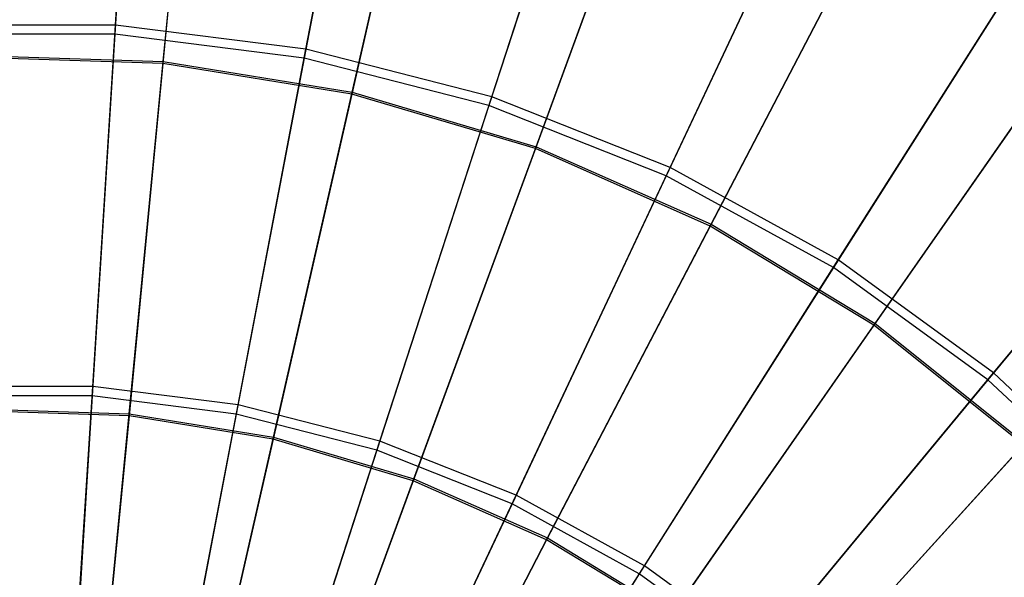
# Model space of a CAD drawing. Extents: x 0.2 to 40.1, y -6.7 to 6.7.
# Tile 102 of 256: x 5.181 to 6.185, y 4.442 to 5.01. Entities that reach past the tile are written whole.
import ezdxf

# ---------------------------------------------------------------- set-up
doc = ezdxf.new("R2010")
doc.units = 0
doc.header["$MEASUREMENT"] = 0
doc.layers.get('0').update_dxf_attribs({"color": 13, "linetype": 'CONTINUOUS'})

# ---------------------------------------------------------------- blocks, each defined once
blk = doc.blocks.new('SNOWBALL_XIV_PM3_STL')
at = {"color": 0}
for p, q in [((5.2789, 5.005, 11.5415), (5.3006, 5.3494, 11.7513)), ((5.2789, 5.005, 11.5415), (5.3006, 5.3494, 11.7513)), ((5.3, 5.3409, 16.921), (5.2783, 4.9958, 17.1298)), ((5.3, 5.3409, 16.921), (5.2783, 4.9958, 17.1298)), ((5.4731, 4.9805, 11.5415), (5.5377, 5.3194, 11.7513)), ((5.4731, 4.9805, 11.5415), (5.5377, 5.3194, 11.7513)), ((5.3275, 4.9678, 11.5874), (5.3599, 5.3033, 11.7953)), ((5.3275, 4.9678, 11.5874), (5.3599, 5.3033, 11.7953)), ((5.5361, 5.3111, 16.921), (5.4713, 4.9714, 17.1298)), ((5.5361, 5.3111, 16.921), (5.4713, 4.9714, 17.1298)), ((5.3597, 5.3014, 16.877), (5.3273, 4.9658, 17.0847)), ((5.3597, 5.3014, 16.877), (5.3273, 4.9658, 17.0847)), ((5.595, 5.2633, 16.877), (5.52, 4.9346, 17.0847)), ((5.595, 5.2633, 16.877), (5.52, 4.9346, 17.0847)), ((5.5204, 4.9366, 11.5874), (5.5954, 5.2652, 11.7953)), ((5.5204, 4.9366, 11.5874), (5.5954, 5.2652, 11.7953)), ((5.6626, 4.9318, 11.5415), (5.7692, 5.26, 11.7513)), ((5.6626, 4.9318, 11.5415), (5.7692, 5.26, 11.7513)), ((5.7666, 5.2519, 16.921), (5.6598, 4.9231, 17.1298)), ((5.7666, 5.2519, 16.921), (5.6598, 4.9231, 17.1298)), ((5.8235, 5.1955, 16.877), (5.7071, 4.8791, 17.0847)), ((5.8235, 5.1955, 16.877), (5.7071, 4.8791, 17.0847)), ((5.7078, 4.881, 11.5874), (5.8242, 5.1973, 11.7953)), ((5.7078, 4.881, 11.5874), (5.8242, 5.1973, 11.7953)), ((5.8446, 4.8597, 11.5415), (5.9915, 5.172, 11.7513)), ((5.8446, 4.8597, 11.5415), (5.9915, 5.172, 11.7513)), ((5.9879, 5.1643, 16.921), (5.8407, 4.8514, 17.1298)), ((5.9879, 5.1643, 16.921), (5.8407, 4.8514, 17.1298)), ((6.0415, 5.099, 16.877), (5.8855, 4.8001, 17.0847)), ((6.0415, 5.099, 16.877), (5.8855, 4.8001, 17.0847)), ((5.8865, 4.8019, 11.5874), (6.0424, 5.1007, 11.7953)), ((5.8865, 4.8019, 11.5874), (6.0424, 5.1007, 11.7953)), ((6.0161, 4.7655, 11.5415), (6.201, 5.0568, 11.7513)), ((6.0161, 4.7655, 11.5415), (6.201, 5.0568, 11.7513)), ((6.1964, 5.0497, 16.921), (6.0111, 4.7577, 17.1298)), ((6.1964, 5.0497, 16.921), (6.0111, 4.7577, 17.1298)), ((5.2789, 5.005, 11.5415), (5.0832, 5.005, 11.5415)), ((5.2789, 5.005, 11.5415), (5.0832, 5.005, 11.5415)), ((5.2557, 4.6366, 11.3774), (5.2789, 5.005, 11.5415)), ((5.2557, 4.6366, 11.3774), (5.2789, 5.005, 11.5415)), ((5.4731, 4.9805, 11.5415), (5.2789, 5.005, 11.5415)), ((5.4731, 4.9805, 11.5415), (5.2789, 5.005, 11.5415)), ((5.2783, 4.9958, 17.1298), (5.0838, 4.9958, 17.1298)), ((5.2783, 4.9958, 17.1298), (5.0838, 4.9958, 17.1298)), ((5.2783, 4.9958, 17.1298), (5.2551, 4.6269, 17.2926)), ((5.2783, 4.9958, 17.1298), (5.2551, 4.6269, 17.2926)), ((5.4713, 4.9714, 17.1298), (5.2783, 4.9958, 17.1298)), ((5.4713, 4.9714, 17.1298), (5.2783, 4.9958, 17.1298)), ((5.1322, 4.974, 11.5874), (5.3275, 4.9678, 11.5874)), ((5.1322, 4.974, 11.5874), (5.3275, 4.9678, 11.5874)), ((5.3273, 4.9658, 17.0847), (5.1322, 4.972, 17.0847)), ((5.3273, 4.9658, 17.0847), (5.1322, 4.972, 17.0847)), ((5.4713, 4.9714, 17.1298), (5.4021, 4.6084, 17.2926)), ((5.4713, 4.9714, 17.1298), (5.4021, 4.6084, 17.2926)), ((5.4039, 4.6179, 11.3774), (5.4731, 4.9805, 11.5415)), ((5.4039, 4.6179, 11.3774), (5.4731, 4.9805, 11.5415)), ((5.6598, 4.9231, 17.1298), (5.4713, 4.9714, 17.1298)), ((5.6598, 4.9231, 17.1298), (5.4713, 4.9714, 17.1298)), ((5.6626, 4.9318, 11.5415), (5.4731, 4.9805, 11.5415)), ((5.6626, 4.9318, 11.5415), (5.4731, 4.9805, 11.5415)), ((6.2453, 4.9754, 16.877), (6.0524, 4.6989, 17.0847)), ((6.2453, 4.9754, 16.877), (6.0524, 4.6989, 17.0847)), ((6.0536, 4.7006, 11.5874), (6.2464, 4.977, 11.7953)), ((6.0536, 4.7006, 11.5874), (6.2464, 4.977, 11.7953)), ((5.3273, 4.9658, 17.0847), (5.2927, 4.6066, 17.2479)), ((5.3273, 4.9658, 17.0847), (5.2927, 4.6066, 17.2479)), ((5.2929, 4.6087, 11.4239), (5.3275, 4.9678, 11.5874)), ((5.2929, 4.6087, 11.4239), (5.3275, 4.9678, 11.5874)), ((5.52, 4.9346, 17.0847), (5.3273, 4.9658, 17.0847)), ((5.52, 4.9346, 17.0847), (5.3273, 4.9658, 17.0847)), ((5.3275, 4.9678, 11.5874), (5.5204, 4.9366, 11.5874)), ((5.3275, 4.9678, 11.5874), (5.5204, 4.9366, 11.5874)), ((5.52, 4.9346, 17.0847), (5.4397, 4.5828, 17.2479)), ((5.52, 4.9346, 17.0847), (5.4397, 4.5828, 17.2479)), ((5.4402, 4.5849, 11.4239), (5.5204, 4.9366, 11.5874)), ((5.4402, 4.5849, 11.4239), (5.5204, 4.9366, 11.5874)), ((5.7071, 4.8791, 17.0847), (5.52, 4.9346, 17.0847)), ((5.7071, 4.8791, 17.0847), (5.52, 4.9346, 17.0847)), ((5.5204, 4.9366, 11.5874), (5.7078, 4.881, 11.5874)), ((5.5204, 4.9366, 11.5874), (5.7078, 4.881, 11.5874)), ((5.5486, 4.5808, 11.3774), (5.6626, 4.9318, 11.5415)), ((5.5486, 4.5808, 11.3774), (5.6626, 4.9318, 11.5415)), ((5.8446, 4.8597, 11.5415), (5.6626, 4.9318, 11.5415)), ((5.8446, 4.8597, 11.5415), (5.6626, 4.9318, 11.5415)), ((5.6598, 4.9231, 17.1298), (5.5456, 4.5715, 17.2926)), ((5.6598, 4.9231, 17.1298), (5.5456, 4.5715, 17.2926)), ((5.8407, 4.8514, 17.1298), (5.6598, 4.9231, 17.1298)), ((5.8407, 4.8514, 17.1298), (5.6598, 4.9231, 17.1298)), ((6.1744, 4.6504, 11.5415), (6.3943, 4.9163, 11.7513)), ((6.1744, 4.6504, 11.5415), (6.3943, 4.9163, 11.7513)), ((6.3889, 4.9098, 16.921), (6.1685, 4.6434, 17.1298)), ((6.3889, 4.9098, 16.921), (6.1685, 4.6434, 17.1298)), ((5.5832, 4.5425, 11.4239), (5.7078, 4.881, 11.5874)), ((5.5832, 4.5425, 11.4239), (5.7078, 4.881, 11.5874)), ((5.7078, 4.881, 11.5874), (5.8865, 4.8019, 11.5874)), ((5.7078, 4.881, 11.5874), (5.8865, 4.8019, 11.5874)), ((5.7071, 4.8791, 17.0847), (5.5825, 4.5405, 17.2479)), ((5.7071, 4.8791, 17.0847), (5.5825, 4.5405, 17.2479)), ((5.8855, 4.8001, 17.0847), (5.7071, 4.8791, 17.0847)), ((5.8855, 4.8001, 17.0847), (5.7071, 4.8791, 17.0847)), ((5.8407, 4.8514, 17.1298), (5.6833, 4.517, 17.2926)), ((5.8407, 4.8514, 17.1298), (5.6833, 4.517, 17.2926)), ((5.6874, 4.5258, 11.3774), (5.8446, 4.8597, 11.5415)), ((5.6874, 4.5258, 11.3774), (5.8446, 4.8597, 11.5415)), ((6.0111, 4.7577, 17.1298), (5.8407, 4.8514, 17.1298)), ((6.0111, 4.7577, 17.1298), (5.8407, 4.8514, 17.1298)), ((6.0161, 4.7655, 11.5415), (5.8446, 4.8597, 11.5415)), ((6.0161, 4.7655, 11.5415), (5.8446, 4.8597, 11.5415)), ((5.8855, 4.8001, 17.0847), (5.7186, 4.4802, 17.2479)), ((5.8855, 4.8001, 17.0847), (5.7186, 4.4802, 17.2479)), ((5.7196, 4.4821, 11.4239), (5.8865, 4.8019, 11.5874)), ((5.7196, 4.4821, 11.4239), (5.8865, 4.8019, 11.5874)), ((6.0524, 4.6989, 17.0847), (5.8855, 4.8001, 17.0847)), ((6.0524, 4.6989, 17.0847), (5.8855, 4.8001, 17.0847)), ((5.8865, 4.8019, 11.5874), (6.0536, 4.7006, 11.5874)), ((5.8865, 4.8019, 11.5874), (6.0536, 4.7006, 11.5874)), ((5.8183, 4.4538, 11.3774), (6.0161, 4.7655, 11.5415)), ((5.8183, 4.4538, 11.3774), (6.0161, 4.7655, 11.5415)), ((6.1744, 4.6504, 11.5415), (6.0161, 4.7655, 11.5415)), ((6.1744, 4.6504, 11.5415), (6.0161, 4.7655, 11.5415)), ((6.0111, 4.7577, 17.1298), (5.8131, 4.4456, 17.2926)), ((6.0111, 4.7577, 17.1298), (5.8131, 4.4456, 17.2926)), ((6.1685, 4.6434, 17.1298), (6.0111, 4.7577, 17.1298)), ((6.1685, 4.6434, 17.1298), (6.0111, 4.7577, 17.1298)), ((5.8472, 4.4047, 11.4239), (6.0536, 4.7006, 11.5874)), ((5.8472, 4.4047, 11.4239), (6.0536, 4.7006, 11.5874)), ((6.0536, 4.7006, 11.5874), (6.2064, 4.5787, 11.5874)), ((6.0536, 4.7006, 11.5874), (6.2064, 4.5787, 11.5874)), ((6.0524, 4.6989, 17.0847), (5.846, 4.403, 17.2479)), ((6.0524, 4.6989, 17.0847), (5.846, 4.403, 17.2479)), ((6.205, 4.5772, 17.0847), (6.0524, 4.6989, 17.0847)), ((6.205, 4.5772, 17.0847), (6.0524, 4.6989, 17.0847)), ((5.9391, 4.3661, 11.3774), (6.1744, 4.6504, 11.5415)), ((5.9391, 4.3661, 11.3774), (6.1744, 4.6504, 11.5415)), ((6.317, 4.5165, 11.5415), (6.1744, 4.6504, 11.5415)), ((6.317, 4.5165, 11.5415), (6.1744, 4.6504, 11.5415)), ((6.1685, 4.6434, 17.1298), (5.9329, 4.3586, 17.2926)), ((6.1685, 4.6434, 17.1298), (5.9329, 4.3586, 17.2926)), ((6.3104, 4.5102, 17.1298), (6.1685, 4.6434, 17.1298)), ((6.3104, 4.5102, 17.1298), (6.1685, 4.6434, 17.1298)), ((5.2557, 4.6366, 11.3774), (5.1064, 4.6366, 11.3774)), ((5.2557, 4.6366, 11.3774), (5.1064, 4.6366, 11.3774)), ((5.2314, 4.2504, 11.262), (5.2557, 4.6366, 11.3774)), ((5.2314, 4.2504, 11.262), (5.2557, 4.6366, 11.3774)), ((5.4039, 4.6179, 11.3774), (5.2557, 4.6366, 11.3774)), ((5.4039, 4.6179, 11.3774), (5.2557, 4.6366, 11.3774)), ((5.2551, 4.6269, 17.2926), (5.107, 4.6269, 17.2926)), ((5.2551, 4.6269, 17.2926), (5.107, 4.6269, 17.2926)), ((5.2551, 4.6269, 17.2926), (5.2355, 4.3145, 17.3851)), ((5.2551, 4.6269, 17.2926), (5.2355, 4.3145, 17.3851)), ((5.4021, 4.6084, 17.2926), (5.2551, 4.6269, 17.2926)), ((5.4021, 4.6084, 17.2926), (5.2551, 4.6269, 17.2926)), ((5.1437, 4.6135, 11.4239), (5.2929, 4.6087, 11.4239)), ((5.1437, 4.6135, 11.4239), (5.2929, 4.6087, 11.4239)), ((5.2927, 4.6066, 17.2479), (5.1438, 4.6114, 17.2479)), ((5.2927, 4.6066, 17.2479), (5.1438, 4.6114, 17.2479)), ((5.3314, 4.2377, 11.262), (5.4039, 4.6179, 11.3774)), ((5.3314, 4.2377, 11.262), (5.4039, 4.6179, 11.3774)), ((5.5486, 4.5808, 11.3774), (5.4039, 4.6179, 11.3774)), ((5.5486, 4.5808, 11.3774), (5.4039, 4.6179, 11.3774)), ((5.2927, 4.6066, 17.2479), (5.2563, 4.2297, 17.364)), ((5.2927, 4.6066, 17.2479), (5.2563, 4.2297, 17.364)), ((5.2565, 4.232, 11.3075), (5.2929, 4.6087, 11.4239)), ((5.2565, 4.232, 11.3075), (5.2929, 4.6087, 11.4239)), ((5.4397, 4.5828, 17.2479), (5.2927, 4.6066, 17.2479)), ((5.4397, 4.5828, 17.2479), (5.2927, 4.6066, 17.2479)), ((5.2929, 4.6087, 11.4239), (5.4402, 4.5849, 11.4239)), ((5.2929, 4.6087, 11.4239), (5.4402, 4.5849, 11.4239)), ((5.4021, 4.6084, 17.2926), (5.3434, 4.3008, 17.3851)), ((5.4021, 4.6084, 17.2926), (5.3434, 4.3008, 17.3851)), ((5.5456, 4.5715, 17.2926), (5.4021, 4.6084, 17.2926)), ((5.5456, 4.5715, 17.2926), (5.4021, 4.6084, 17.2926)), ((5.4397, 4.5828, 17.2479), (5.3554, 4.2137, 17.364)), ((5.4397, 4.5828, 17.2479), (5.3554, 4.2137, 17.364)), ((5.3559, 4.2159, 11.3075), (5.4402, 4.5849, 11.4239)), ((5.3559, 4.2159, 11.3075), (5.4402, 4.5849, 11.4239)), ((5.429, 4.2127, 11.262), (5.5486, 4.5808, 11.3774)), ((5.429, 4.2127, 11.262), (5.5486, 4.5808, 11.3774)), ((5.5825, 4.5405, 17.2479), (5.4397, 4.5828, 17.2479)), ((5.5825, 4.5405, 17.2479), (5.4397, 4.5828, 17.2479)), ((5.4402, 4.5849, 11.4239), (5.5832, 4.5425, 11.4239)), ((5.4402, 4.5849, 11.4239), (5.5832, 4.5425, 11.4239)), ((5.6874, 4.5258, 11.3774), (5.5486, 4.5808, 11.3774)), ((5.6874, 4.5258, 11.3774), (5.5486, 4.5808, 11.3774)), ((5.5456, 4.5715, 17.2926), (5.4491, 4.2747, 17.385)), ((5.5456, 4.5715, 17.2926), (5.4491, 4.2747, 17.385)), ((5.6833, 4.517, 17.2926), (5.5456, 4.5715, 17.2926)), ((5.6833, 4.517, 17.2926), (5.5456, 4.5715, 17.2926)), ((6.205, 4.5772, 17.0847), (5.9624, 4.3101, 17.2479)), ((6.205, 4.5772, 17.0847), (5.9624, 4.3101, 17.2479)), ((5.9639, 4.3117, 11.4239), (6.2064, 4.5787, 11.5874)), ((5.9639, 4.3117, 11.4239), (6.2064, 4.5787, 11.5874)), ((5.5825, 4.5405, 17.2479), (5.4517, 4.1851, 17.364)), ((5.5825, 4.5405, 17.2479), (5.4517, 4.1851, 17.364)), ((5.4525, 4.1872, 11.3075), (5.5832, 4.5425, 11.4239)), ((5.4525, 4.1872, 11.3075), (5.5832, 4.5425, 11.4239)), ((5.7186, 4.4802, 17.2479), (5.5825, 4.5405, 17.2479)), ((5.7186, 4.4802, 17.2479), (5.5825, 4.5405, 17.2479)), ((5.5832, 4.5425, 11.4239), (5.7196, 4.4821, 11.4239)), ((5.5832, 4.5425, 11.4239), (5.7196, 4.4821, 11.4239)), ((5.5226, 4.1756, 11.262), (5.6874, 4.5258, 11.3774)), ((5.5226, 4.1756, 11.262), (5.6874, 4.5258, 11.3774)), ((5.8183, 4.4538, 11.3774), (5.6874, 4.5258, 11.3774)), ((5.8183, 4.4538, 11.3774), (5.6874, 4.5258, 11.3774)), ((5.6833, 4.517, 17.2926), (5.5505, 4.2348, 17.385)), ((5.6833, 4.517, 17.2926), (5.5505, 4.2348, 17.385)), ((5.8131, 4.4456, 17.2926), (5.6833, 4.517, 17.2926)), ((5.8131, 4.4456, 17.2926), (5.6833, 4.517, 17.2926)), ((5.7186, 4.4802, 17.2479), (5.5435, 4.1445, 17.364)), ((5.7186, 4.4802, 17.2479), (5.5435, 4.1445, 17.364)), ((5.5446, 4.1465, 11.3075), (5.7196, 4.4821, 11.4239)), ((5.5446, 4.1465, 11.3075), (5.7196, 4.4821, 11.4239)), ((5.846, 4.403, 17.2479), (5.7186, 4.4802, 17.2479)), ((5.846, 4.403, 17.2479), (5.7186, 4.4802, 17.2479)), ((5.7196, 4.4821, 11.4239), (5.8472, 4.4047, 11.4239)), ((5.7196, 4.4821, 11.4239), (5.8472, 4.4047, 11.4239)), ((5.6109, 4.1271, 11.262), (5.8183, 4.4538, 11.3774)), ((5.6109, 4.1271, 11.262), (5.8183, 4.4538, 11.3774)), ((5.9391, 4.3661, 11.3774), (5.8183, 4.4538, 11.3774)), ((5.9391, 4.3661, 11.3774), (5.8183, 4.4538, 11.3774)), ((5.8131, 4.4456, 17.2926), (5.6055, 4.1186, 17.4067)), ((5.8131, 4.4456, 17.2926), (5.6055, 4.1186, 17.4067)), ((5.9329, 4.3586, 17.2926), (5.8131, 4.4456, 17.2926)), ((5.9329, 4.3586, 17.2926), (5.8131, 4.4456, 17.2926))]:
    blk.add_line(p, q, dxfattribs=at)
blk = doc.blocks.new('GRUPUJ_1')
at = {"color": 0}
blk.add_blockref('SNOWBALL_XIV_PM3_STL', (-0.2062, 6.6596, -0.5119), dxfattribs=at)

msp = doc.modelspace()

# ---------------------------------------------------------------- block references
at = {"color": 0}
msp.add_blockref('GRUPUJ_1', (0.2062, -6.6596, 0.5119), dxfattribs=at)

doc.saveas('drawing.dxf')
